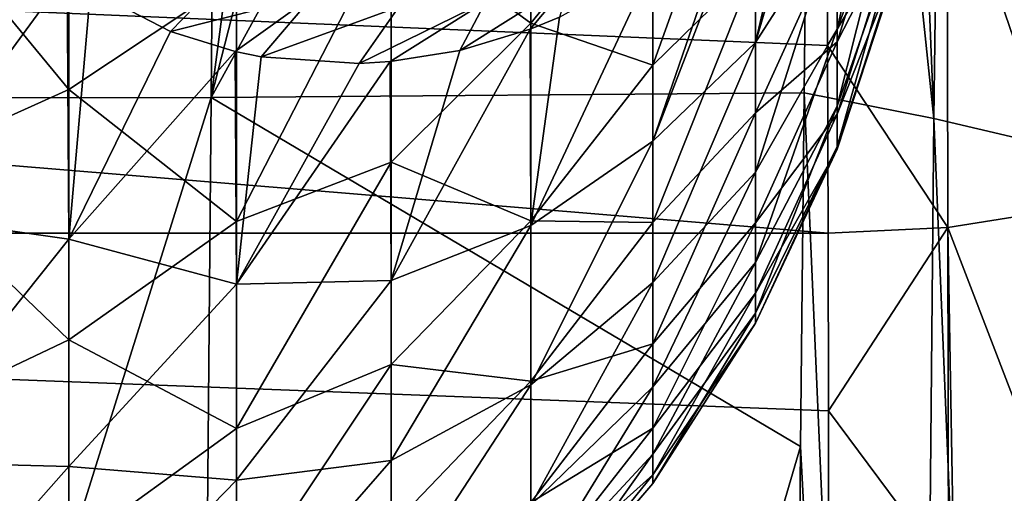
# Model space of a CAD drawing. Header units: metres. Extents: x -22 to 72, y -222 to 22.
# Tile 239 of 256: x 66.23 to 69.5, y -16.92 to -15.34. Entities that reach past the tile are written whole.
import ezdxf

# ---------------------------------------------------------------- set-up
doc = ezdxf.new("R2010")
doc.units = ezdxf.units.M
doc.layers.add('solid_509499_SW0002_01', color=7, linetype='CONTINUOUS')

msp = doc.modelspace()

# ---------------------------------------------------------------- linework, layer by layer
at = {"layer": 'solid_509499_SW0002_01'}
for points in [[(64.826881, -14.373479, 102.912964), (64.830643, -15.602813, 104.661674), (66.932289, -7.453458, 93.3004)], [(64.830643, -15.602813, 104.661674), (66.862045, -15.601653, 104.804047), (66.932289, -7.453458, 93.3004)], [(67.934784, -7.463446, 93.293404), (66.932289, -7.453458, 93.3004), (66.862045, -15.601653, 104.804047)], [(68.935982, -7.50635, 93.263359), (67.934784, -7.463446, 93.293404), (66.862045, -15.601653, 104.804047)], [(68.874237, -11.941161, 99.520233), (68.935982, -7.50635, 93.263359), (66.862045, -15.601653, 104.804047)], [(69.265678, -15.671681, 104.711929), (68.935982, -7.50635, 93.263359), (68.874237, -11.941161, 99.520233)], [(69.265678, -15.671681, 104.711929), (69.371368, -7.559945, 93.228462), (68.935982, -7.50635, 93.263359)], [(69.685043, -15.770763, 104.644653), (69.371368, -7.559945, 93.228462), (69.265678, -15.671681, 104.711929)], [(69.685043, -15.770763, 104.644653), (69.792732, -7.664909, 93.157066), (69.371368, -7.559945, 93.228462)], [(68.833664, -15.586576, 104.691223), (68.874237, -11.941161, 99.520233), (66.862045, -15.601653, 104.804047)], [(69.265678, -15.671681, 104.711929), (68.874237, -11.941161, 99.520233), (68.833664, -15.586576, 104.691223)], [(68.943382, -14.496769, 74.247169), (68.943581, -14.99397, 72.934479), (68.67218, -15.419337, 73.457947)], [(68.855675, -14.633188, 74.449982), (68.943382, -14.496769, 74.247169), (68.67218, -15.419337, 73.457947)], [(69.140579, -14.518873, 72.443466), (68.943581, -15.373432, 71.581306), (68.943581, -14.99397, 72.934479)], [(69.140579, -14.518873, 72.443466), (69.140579, -14.851843, 71.156715), (68.943581, -15.373432, 71.581306)], [(68.67218, -14.541045, 60.509796), (68.330727, -14.854427, 59.962116), (68.330727, -15.493874, 61.276798)], [(68.67218, -15.15941, 61.856918), (68.67218, -14.541045, 60.509796), (68.330727, -15.493874, 61.276798)], [(67.92469, -15.354195, 59.867035), (67.92469, -14.576595, 58.543823), (67.460587, -15.014582, 58.429375)], [(68.330727, -14.854427, 59.962116), (67.92469, -14.576595, 58.543823), (67.92469, -15.354195, 59.867035)], [(66.388702, -15.57491, 58.064793), (66.388702, -14.61581, 56.701138), (65.798096, -14.85951, 56.644955)], [(66.945839, -15.203918, 58.043911), (66.388702, -14.61581, 56.701138), (66.388702, -15.57491, 58.064793)], [(68.855675, -14.633188, 74.449982), (68.67218, -15.419337, 73.457947), (68.671776, -14.863053, 74.830688)], [(69.310173, -14.758167, 53.097851), (69.721535, -14.69781, 53.157661), (69.723587, -15.968783, 54.534119)], [(69.310173, -14.758167, 53.097851), (68.912056, -15.429086, 53.754181), (68.910492, -14.774174, 53.076065)], [(69.312187, -16.034084, 54.479965), (68.912056, -15.429086, 53.754181), (69.310173, -14.758167, 53.097851)], [(69.312187, -16.034084, 54.479965), (69.310173, -14.758167, 53.097851), (69.723587, -15.968783, 54.534119)], [(53.5, -14.77501, 53.076893), (68.910492, -14.774174, 53.076065), (68.912056, -15.429086, 53.754181)], [(53.5, -14.77501, 53.076893), (68.912056, -15.429086, 53.754181), (68.913521, -16.052904, 54.46101)], [(53.5, -16.053226, 54.461391), (53.5, -14.77501, 53.076893), (68.913521, -16.052904, 54.46101)], [(69.140579, -14.789305, 64.562187), (68.943581, -15.054194, 63.25243), (68.943581, -15.416794, 64.610214)], [(69.140579, -15.033289, 65.868736), (69.140579, -14.789305, 64.562187), (68.943581, -15.416794, 64.610214)], [(66.388702, -15.57491, 58.064793), (65.798096, -14.85951, 56.644955), (65.798096, -15.841243, 58.060326)], [(68.330727, -15.493874, 61.276798), (68.330727, -14.854427, 59.962116), (67.92469, -15.354195, 59.867035)], [(68.671776, -14.863053, 74.830688), (68.67218, -15.419337, 73.457947), (68.330727, -15.747565, 74.105385)], [(68.614273, -14.923192, 74.940895), (68.671776, -14.863053, 74.830688), (68.330727, -15.747565, 74.105385)], [(69.140579, -14.851843, 71.156715), (68.943581, -15.631036, 70.199753), (68.943581, -15.373432, 71.581306)], [(69.140579, -14.851843, 71.156715), (69.140579, -15.071005, 69.845772), (68.943581, -15.631036, 70.199753)], [(68.614273, -14.923192, 74.940895), (68.330727, -15.747565, 74.105385), (68.330688, -15.160654, 75.444305)], [(68.943581, -14.99397, 72.934479), (68.67218, -15.85012, 72.039658), (68.67218, -15.419337, 73.457947)], [(68.943581, -14.99397, 72.934479), (68.943581, -15.373432, 71.581306), (68.67218, -15.85012, 72.039658)], [(66.383018, -15.189011, 78.520287), (65.798096, -15.98911, 77.700027), (65.798096, -15.028801, 79.130013)], [(67.460587, -15.014582, 58.429375), (66.945839, -15.203918, 58.043911), (66.945839, -16.013977, 59.407249)], [(67.460587, -15.816947, 59.82328), (67.460587, -15.014582, 58.429375), (66.945839, -16.013977, 59.407249)], [(67.92469, -15.354195, 59.867035), (67.460587, -15.014582, 58.429375), (67.460587, -15.816947, 59.82328)], [(68.943581, -15.054194, 63.25243), (68.67218, -15.15941, 61.856918), (68.67218, -15.653283, 63.254486)], [(68.943581, -15.416794, 64.610214), (68.943581, -15.054194, 63.25243), (68.67218, -15.653283, 63.254486)], [(69.140579, -15.033289, 65.868736), (68.943581, -15.416794, 64.610214), (68.943581, -15.657191, 65.994873)], [(69.140579, -15.162077, 67.19162), (69.140579, -15.033289, 65.868736), (68.943581, -15.657191, 65.994873)], [(69.140579, -15.071005, 69.845772), (68.943581, -15.764738, 68.800758), (68.943581, -15.631036, 70.199753)], [(69.140579, -15.071005, 69.845772), (69.140579, -15.174682, 68.520691), (68.943581, -15.764738, 68.800758)], [(68.330688, -15.160654, 75.444305), (68.330727, -15.747565, 74.105385), (67.92469, -16.027248, 74.709976)], [(68.020111, -15.335143, 75.946762), (68.330688, -15.160654, 75.444305), (67.92469, -16.027248, 74.709976)], [(68.67218, -15.15941, 61.856918), (68.330727, -15.493874, 61.276798), (68.330727, -16.017235, 62.641853)], [(68.67218, -15.653283, 63.254486), (68.67218, -15.15941, 61.856918), (68.330727, -16.017235, 62.641853)], [(66.383018, -15.189011, 78.520287), (66.388702, -16.073402, 77.106697), (65.798096, -15.98911, 77.700027)], [(66.460793, -15.244292, 78.375374), (66.388702, -16.073402, 77.106697), (66.383018, -15.189011, 78.520287)], [(66.93206, -15.170259, 77.991791), (66.72628, -15.38187, 77.919495), (66.460793, -15.244292, 78.375374)], [(67.201866, -15.262124, 77.519028), (66.72628, -15.38187, 77.919495), (66.93206, -15.170259, 77.991791)], [(69.140579, -15.162077, 67.19162), (68.943581, -15.657191, 65.994873), (68.943581, -15.773479, 67.395416)], [(69.140579, -15.174682, 68.520691), (69.140579, -15.162077, 67.19162), (68.943581, -15.773479, 67.395416)], [(69.140579, -15.174682, 68.520691), (68.943581, -15.773479, 67.395416), (68.943581, -15.764738, 68.800758)], [(66.945839, -16.013977, 59.407249), (66.945839, -15.203918, 58.043911), (66.388702, -15.57491, 58.064793)], [(68.058365, -15.213223, 76.069771), (67.922729, -15.375113, 76.097778), (67.689354, -15.445747, 76.451958)], [(68.058365, -15.213223, 76.069771), (67.689354, -15.445747, 76.451958), (67.774925, -15.283, 76.556915)], [(68.058365, -15.213223, 76.069771), (68.020111, -15.335143, 75.946762), (67.922729, -15.375113, 76.097778)], [(66.460793, -15.244292, 78.375374), (66.72628, -15.38187, 77.919495), (66.388702, -16.073402, 77.106697)], [(67.201866, -15.262124, 77.519028), (66.941566, -15.448709, 77.576897), (66.72628, -15.38187, 77.919495)], [(67.201866, -15.262124, 77.519028), (67.02803, -15.466199, 77.443436), (66.941566, -15.448709, 77.576897)], [(67.486137, -15.299833, 77.040382), (67.02803, -15.466199, 77.443436), (67.201866, -15.262124, 77.519028)], [(67.774925, -15.283, 76.556915), (67.457588, -15.482714, 76.798134), (67.353905, -15.488936, 76.952568)], [(67.774925, -15.283, 76.556915), (67.353905, -15.488936, 76.952568), (67.486137, -15.299833, 77.040382)], [(67.774925, -15.283, 76.556915), (67.689354, -15.445747, 76.451958), (67.457588, -15.482714, 76.798134)], [(67.486137, -15.299833, 77.040382), (67.353905, -15.488936, 76.952568), (67.02803, -15.466199, 77.443436)], [(67.92469, -16.011992, 61.253704), (67.92469, -15.354195, 59.867035), (67.460587, -15.816947, 59.82328)], [(68.020111, -15.335143, 75.946762), (67.92469, -16.027248, 74.709976), (67.922729, -15.375113, 76.097778)], [(68.330727, -15.493874, 61.276798), (67.92469, -15.354195, 59.867035), (67.92469, -16.011992, 61.253704)], [(66.72628, -15.38187, 77.919495), (66.941566, -15.448709, 77.576897), (66.388702, -16.073402, 77.106697)], [(67.922729, -15.375113, 76.097778), (67.92469, -16.027248, 74.709976), (67.460587, -16.210657, 75.365402)], [(67.689354, -15.445747, 76.451958), (67.922729, -15.375113, 76.097778), (67.460587, -16.210657, 75.365402)], [(68.943581, -15.373432, 71.581306), (68.67218, -16.15074, 70.588203), (68.67218, -15.85012, 72.039658)], [(68.943581, -15.373432, 71.581306), (68.943581, -15.631036, 70.199753), (68.67218, -16.15074, 70.588203)], [(68.67218, -15.419337, 73.457947), (68.330727, -16.216549, 72.720711), (68.330727, -15.747565, 74.105385)], [(68.67218, -15.419337, 73.457947), (68.67218, -15.85012, 72.039658), (68.330727, -16.216549, 72.720711)], [(68.943581, -15.416794, 64.610214), (68.67218, -15.653283, 63.254486), (68.67218, -16.01861, 64.691025)], [(68.943581, -15.657191, 65.994873), (68.943581, -15.416794, 64.610214), (68.67218, -16.01861, 64.691025)], [(66.941566, -15.448709, 77.576897), (66.945839, -16.222088, 76.193092), (66.388702, -16.073402, 77.106697)], [(67.02803, -15.466199, 77.443436), (66.945839, -16.222088, 76.193092), (66.941566, -15.448709, 77.576897)], [(67.689354, -15.445747, 76.451958), (67.460587, -16.210657, 75.365402), (67.457588, -15.482714, 76.798134)], [(69.312187, -16.034084, 54.479965), (68.913521, -16.052904, 54.46101), (68.912056, -15.429086, 53.754181)], [(67.02803, -15.466199, 77.443436), (67.353905, -15.488936, 76.952568), (66.945839, -16.222088, 76.193092)], [(67.457588, -15.482714, 76.798134), (67.460587, -16.210657, 75.365402), (66.945839, -16.222088, 76.193092)], [(67.353905, -15.488936, 76.952568), (67.457588, -15.482714, 76.798134), (66.945839, -16.222088, 76.193092)], [(68.330727, -16.017235, 62.641853), (68.330727, -15.493874, 61.276798), (67.92469, -16.011992, 61.253704)], [(66.388702, -16.407169, 59.509361), (66.388702, -15.57491, 58.064793), (65.798096, -15.841243, 58.060326)], [(66.945839, -16.013977, 59.407249), (66.388702, -15.57491, 58.064793), (66.388702, -16.407169, 59.509361)], [(68.822372, -16.762787, 106.363914), (68.833664, -15.586576, 104.691223), (66.862045, -15.601653, 104.804047)], [(69.190331, -23.771902, 116.263138), (68.833664, -15.586576, 104.691223), (68.822372, -16.762787, 106.363914)], [(69.265678, -15.671681, 104.711929), (68.833664, -15.586576, 104.691223), (69.190331, -23.771902, 116.263138)], [(64.830643, -15.602813, 104.661674), (64.837799, -22.062777, 113.876381), (66.862045, -15.601653, 104.804047)], [(64.837799, -22.062777, 113.876381), (66.791405, -23.696112, 116.345337), (66.862045, -15.601653, 104.804047)], [(68.822372, -16.762787, 106.363914), (66.862045, -15.601653, 104.804047), (66.791405, -23.696112, 116.345337)], [(68.943581, -15.631036, 70.199753), (68.67218, -16.318727, 69.115486), (68.67218, -16.15074, 70.588203)], [(68.943581, -15.631036, 70.199753), (68.943581, -15.764738, 68.800758), (68.67218, -16.318727, 69.115486)], [(68.67218, -15.653283, 63.254486), (68.330727, -16.017235, 62.641853), (68.330727, -16.420589, 64.04705)], [(68.67218, -16.01861, 64.691025), (68.67218, -15.653283, 63.254486), (68.330727, -16.420589, 64.04705)], [(68.943581, -15.657191, 65.994873), (68.67218, -16.01861, 64.691025), (68.67218, -16.25239, 66.154739)], [(68.943581, -15.773479, 67.395416), (68.943581, -15.657191, 65.994873), (68.67218, -16.25239, 66.154739)], [(69.265678, -15.671681, 104.711929), (69.190331, -23.771902, 116.263138), (69.602638, -23.868196, 116.19825)], [(69.685043, -15.770763, 104.644653), (69.265678, -15.671681, 104.711929), (69.602638, -23.868196, 116.19825)], [(68.330727, -15.747565, 74.105385), (67.92469, -16.556847, 73.269463), (67.92469, -16.027248, 74.709976)], [(68.330727, -15.747565, 74.105385), (68.330727, -16.216549, 72.720711), (67.92469, -16.556847, 73.269463)], [(68.943581, -15.764738, 68.800758), (68.67218, -16.352703, 67.633606), (68.67218, -16.318727, 69.115486)], [(68.943581, -15.764738, 68.800758), (68.943581, -15.773479, 67.395416), (68.67218, -16.352703, 67.633606)], [(68.943581, -15.773479, 67.395416), (68.67218, -16.25239, 66.154739), (68.67218, -16.352703, 67.633606)], [(67.460587, -15.816947, 59.82328), (66.945839, -16.013977, 59.407249), (66.945839, -16.702099, 60.836014)], [(67.460587, -16.490257, 61.283905), (67.460587, -15.816947, 59.82328), (66.945839, -16.702099, 60.836014)], [(67.92469, -16.011992, 61.253704), (67.460587, -15.816947, 59.82328), (67.460587, -16.490257, 61.283905)], [(66.388702, -16.407169, 59.509361), (65.798096, -15.841243, 58.060326), (65.798096, -16.688585, 59.56002)], [(68.67218, -15.85012, 72.039658), (68.330727, -16.564034, 71.300659), (68.330727, -16.216549, 72.720711)], [(68.67218, -15.85012, 72.039658), (68.67218, -16.15074, 70.588203), (68.330727, -16.564034, 71.300659)], [(69.312187, -16.034084, 54.479965), (69.723587, -15.968783, 54.534119), (69.725456, -17.110849, 56.018856)], [(66.388702, -16.073402, 77.106697), (65.798096, -16.813774, 76.187744), (65.798096, -15.98911, 77.700027)], [(67.92469, -16.544857, 62.693012), (67.92469, -16.011992, 61.253704), (67.460587, -16.490257, 61.283905)], [(68.330727, -16.017235, 62.641853), (67.92469, -16.011992, 61.253704), (67.92469, -16.544857, 62.693012)], [(66.945839, -16.702099, 60.836014), (66.945839, -16.013977, 59.407249), (66.388702, -16.407169, 59.509361)], [(67.92469, -16.027248, 74.709976), (67.460587, -16.809151, 73.872559), (67.460587, -16.210657, 75.365402)], [(67.92469, -16.027248, 74.709976), (67.92469, -16.556847, 73.269463), (67.460587, -16.809151, 73.872559)], [(68.330727, -16.420589, 64.04705), (68.330727, -16.017235, 62.641853), (67.92469, -16.544857, 62.693012)], [(68.67218, -16.01861, 64.691025), (68.330727, -16.420589, 64.04705), (68.330727, -16.700914, 65.481865)], [(68.67218, -16.25239, 66.154739), (68.67218, -16.01861, 64.691025), (68.330727, -16.700914, 65.481865)], [(69.312187, -16.034084, 54.479965), (68.914673, -16.644348, 55.195091), (68.913521, -16.052904, 54.46101)], [(69.312187, -16.034084, 54.479965), (69.314064, -17.180368, 55.970177), (68.914673, -16.644348, 55.195091)], [(69.312187, -16.034084, 54.479965), (69.725456, -17.110849, 56.018856), (69.332298, -17.178318, 55.971611)], [(69.312187, -16.034084, 54.479965), (69.332298, -17.178318, 55.971611), (69.314064, -17.180368, 55.970177)], [(53.5, -16.053226, 54.461391), (68.913521, -16.052904, 54.46101), (68.914673, -16.644348, 55.195091)], [(53.5, -16.053226, 54.461391), (68.915131, -17.202192, 55.954895), (53.5, -17.202192, 55.954895)], [(53.5, -16.053226, 54.461391), (68.914673, -16.644348, 55.195091), (68.915131, -17.202192, 55.954895)], [(66.388702, -16.073402, 77.106697), (66.388702, -16.828939, 75.62056), (65.798096, -16.813774, 76.187744)], [(66.945839, -16.222088, 76.193092), (66.388702, -16.828939, 75.62056), (66.388702, -16.073402, 77.106697)], [(68.67218, -16.15074, 70.588203), (68.330727, -16.787413, 69.855888), (68.330727, -16.564034, 71.300659)], [(68.67218, -16.15074, 70.588203), (68.67218, -16.318727, 69.115486), (68.330727, -16.787413, 69.855888)], [(66.945839, -16.222088, 76.193092), (66.945839, -16.874577, 74.747704), (66.388702, -16.828939, 75.62056)], [(67.460587, -16.210657, 75.365402), (66.945839, -16.874577, 74.747704), (66.945839, -16.222088, 76.193092)], [(67.460587, -16.210657, 75.365402), (67.460587, -16.809151, 73.872559), (66.945839, -16.874577, 74.747704)], [(68.330727, -16.216549, 72.720711), (67.92469, -16.95726, 71.787834), (67.92469, -16.556847, 73.269463)], [(68.330727, -16.216549, 72.720711), (68.330727, -16.564034, 71.300659), (67.92469, -16.95726, 71.787834)], [(68.67218, -16.25239, 66.154739), (68.330727, -16.700914, 65.481865), (68.330727, -16.856112, 66.935547)], [(68.67218, -16.352703, 67.633606), (68.67218, -16.25239, 66.154739), (68.330727, -16.856112, 66.935547)], [(68.67218, -16.318727, 69.115486), (68.330727, -16.885017, 68.397202), (68.330727, -16.787413, 69.855888)], [(68.67218, -16.318727, 69.115486), (68.67218, -16.352703, 67.633606), (68.330727, -16.885017, 68.397202)], [(68.67218, -16.352703, 67.633606), (68.330727, -16.856112, 66.935547), (68.330727, -16.885017, 68.397202)], [(66.388702, -17.105808, 61.023075), (66.388702, -16.407169, 59.509361), (65.798096, -16.688585, 59.56002)], [(66.945839, -16.702099, 60.836014), (66.388702, -16.407169, 59.509361), (66.388702, -17.105808, 61.023075)], [(68.330727, -16.420589, 64.04705), (67.92469, -16.544857, 62.693012), (67.92469, -16.948629, 64.173721)], [(68.330727, -16.700914, 65.481865), (68.330727, -16.420589, 64.04705), (67.92469, -16.948629, 64.173721)], [(67.460587, -16.490257, 61.283905), (66.945839, -16.702099, 60.836014), (66.945839, -17.263046, 62.319324)], [(67.460587, -17.029018, 62.799324), (67.460587, -16.490257, 61.283905), (66.945839, -17.263046, 62.319324)], [(67.92469, -16.544857, 62.693012), (67.460587, -16.490257, 61.283905), (67.460587, -17.029018, 62.799324)], [(67.92469, -16.948629, 64.173721), (67.92469, -16.544857, 62.693012), (67.460587, -17.029018, 62.799324)], [(67.92469, -16.556847, 73.269463), (67.460587, -17.270494, 72.33181), (67.460587, -16.809151, 73.872559)], [(67.92469, -16.556847, 73.269463), (67.92469, -16.95726, 71.787834), (67.460587, -17.270494, 72.33181)], [(68.330727, -16.564034, 71.300659), (67.92469, -17.225367, 70.276657), (67.92469, -16.95726, 71.787834)], [(68.330727, -16.564034, 71.300659), (68.330727, -16.787413, 69.855888), (67.92469, -17.225367, 70.276657)], [(69.314064, -17.180368, 55.970177), (68.915131, -17.202192, 55.954895), (68.914673, -16.644348, 55.195091)], [(66.388702, -17.105808, 61.023075), (65.798096, -16.688585, 59.56002), (65.798096, -17.394346, 61.131317)], [(68.330727, -16.700914, 65.481865), (67.92469, -16.948629, 64.173721), (67.92469, -17.22016, 65.684296)], [(68.330727, -16.856112, 66.935547), (68.330727, -16.700914, 65.481865), (67.92469, -17.22016, 65.684296)], [(66.945839, -17.263046, 62.319324), (66.945839, -16.702099, 60.836014), (66.388702, -17.105808, 61.023075)], [(68.778694, -21.97039, 113.787926), (68.822372, -16.762787, 106.363914), (66.791405, -23.696112, 116.345337)], [(69.190331, -23.771902, 116.263138), (68.822372, -16.762787, 106.363914), (68.778694, -21.97039, 113.787926)], [(68.330727, -16.787413, 69.855888), (67.92469, -17.35907, 68.747711), (67.92469, -17.225367, 70.276657)], [(68.330727, -16.787413, 69.855888), (68.330727, -16.885017, 68.397202), (67.92469, -17.35907, 68.747711)], [(66.388702, -16.828939, 75.62056), (65.798096, -17.495798, 74.605995), (65.798096, -16.813774, 76.187744)], [(66.388702, -16.828939, 75.62056), (66.388702, -17.447422, 74.072365), (65.798096, -17.495798, 74.605995)], [(66.945839, -16.874577, 74.747704), (66.388702, -17.447422, 74.072365), (66.388702, -16.828939, 75.62056)], [(67.460587, -16.809151, 73.872559), (66.945839, -17.398577, 73.250938), (66.945839, -16.874577, 74.747704)], [(67.460587, -16.809151, 73.872559), (67.460587, -17.270494, 72.33181), (66.945839, -17.398577, 73.250938)], [(68.330727, -16.856112, 66.935547), (67.92469, -17.22016, 65.684296), (67.92469, -17.35733, 67.212929)], [(68.330727, -16.885017, 68.397202), (68.330727, -16.856112, 66.935547), (67.92469, -17.35733, 67.212929)], [(66.945839, -16.874577, 74.747704), (66.945839, -17.398577, 73.250938), (66.388702, -17.447422, 74.072365)], [(68.330727, -16.885017, 68.397202), (67.92469, -17.35733, 67.212929), (67.92469, -17.35907, 68.747711)]]:
    msp.add_3dface(points, dxfattribs=at)

doc.saveas('drawing.dxf')
